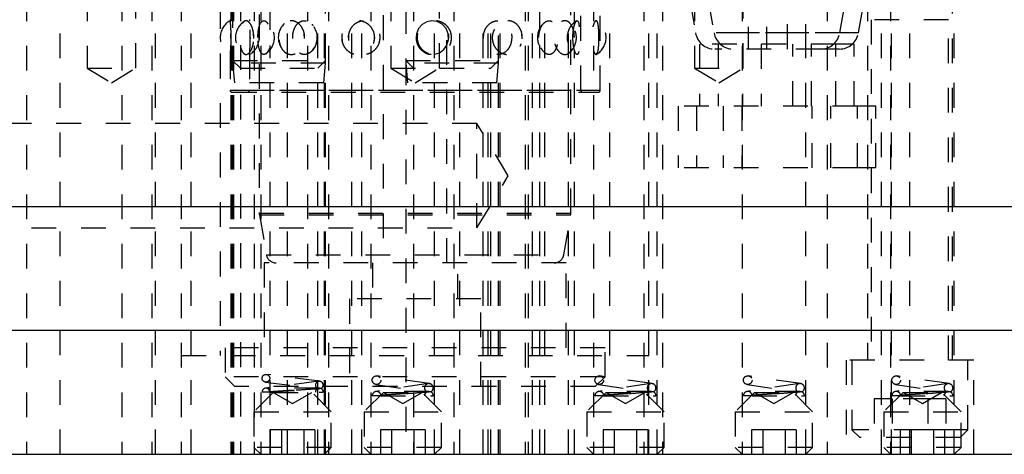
# Model space of a CAD drawing. Header units: inches. Extents: x 1880 to 2363, y -453 to -54.
# Tile 2 of 256: x 1897.83 to 1901.81, y -452.5 to -450.75. Entities that reach past the tile are written whole.
import ezdxf

# ---------------------------------------------------------------- set-up
doc = ezdxf.new("R2010")
doc.units = ezdxf.units.IN
doc.header["$LTSCALE"] = 0.5
doc.header["$MEASUREMENT"] = 0
doc.linetypes.add('HIDDEN', pattern=[0.225, 0.15, -0.075])
doc.layers.add('SID-M-H', color=4, linetype='HIDDEN')
doc.layers.add('SID-M-S', color=105, linetype='Continuous')

msp = doc.modelspace()

# ---------------------------------------------------------------- linework, layer by layer
at = {"layer": 'SID-M-H'}
for p, q in [((1898.79774, -448.12807), (1898.79774, -451.53057)), ((1900.05759, -451.53057), (1900.05759, -448.12807)), ((1900.09696, -451.03358), (1900.09696, -448.13594)), ((1898.64026, -448.28555), (1898.64026, -452.10445)), ((1900.1757, -451.03358), (1900.1757, -448.28555)), ((1900.21507, -452.10445), (1900.21507, -448.28555)), ((1898.67963, -448.54798), (1898.67963, -450.75298)), ((1898.75837, -448.54787), (1898.75837, -450.75308)), ((1898.69017, -449.08205), (1898.69017, -450.92405)), ((1899.06517, -450.92405), (1899.06517, -449.08205)), ((1899.39017, -449.70582), (1899.39017, -450.9128)), ((1899.76517, -450.9128), (1899.76517, -449.70582)), ((1900.77317, -450.17724), (1900.77317, -450.86724)), ((1900.84817, -450.17724), (1900.84817, -450.86724)), ((1900.93217, -450.86724), (1900.93217, -450.17724)), ((1901.00717, -450.86724), (1901.00717, -450.17724)), ((1897.85767, -450.25405), (1897.85767, -452.50405)), ((1897.99367, -452.50405), (1897.99367, -450.25405)), ((1898.1018, -450.25405), (1898.1018, -450.94405)), ((1898.24267, -450.25405), (1898.24267, -452.50405)), ((1898.29865, -450.94405), (1898.29865, -450.25405)), ((1898.36317, -450.25405), (1898.36317, -452.50405)), ((1898.37867, -452.50405), (1898.37867, -450.25405)), ((1898.48278, -450.25405), (1898.48278, -452.10445)), ((1898.48278, -450.25405), (1898.48278, -452.50405)), ((1898.52217, -452.50405), (1898.52217, -450.25405)), ((1898.68317, -450.25405), (1898.68317, -452.50405)), ((1898.68392, -450.25405), (1898.68392, -452.50405)), ((1898.69017, -450.25405), (1898.69017, -452.50405)), ((1898.69329, -450.25405), (1898.69329, -452.50405)), ((1898.72142, -450.25405), (1898.72142, -450.79118)), ((1898.77767, -450.25405), (1898.77767, -452.50405)), ((1898.77767, -450.25405), (1898.77767, -452.50405)), ((1898.77767, -450.25405), (1898.77767, -452.50405)), ((1898.77767, -450.25405), (1898.77767, -452.50405)), ((1898.80417, -450.25405), (1898.80417, -452.50405)), ((1898.84217, -450.78998), (1898.84217, -450.25405)), ((1898.91204, -452.50405), (1898.91204, -450.25405)), ((1898.99329, -450.25405), (1898.99329, -452.50405)), ((1899.03392, -452.50405), (1899.03392, -450.25405)), ((1899.06117, -452.50405), (1899.06117, -450.25405)), ((1899.06517, -452.50405), (1899.06517, -450.25405)), ((1899.07767, -450.25405), (1899.07767, -452.50405)), ((1899.07767, -450.25405), (1899.07767, -452.50405)), ((1899.07767, -450.25405), (1899.07767, -452.50405)), ((1899.07767, -450.25405), (1899.07767, -452.50405)), ((1899.17142, -452.50405), (1899.17142, -450.25405)), ((1899.21204, -452.50405), (1899.21204, -450.25405)), ((1899.24917, -450.25405), (1899.24917, -452.50405)), ((1899.32924, -450.25405), (1899.32924, -450.94405)), ((1899.42142, -450.25405), (1899.42142, -452.50405)), ((1899.50617, -452.50405), (1899.50617, -450.25405)), ((1899.52609, -450.94405), (1899.52609, -450.25405)), ((1899.58392, -450.25405), (1899.58392, -452.50405)), ((1899.60817, -452.50405), (1899.60817, -450.25405)), ((1899.70317, -452.50405), (1899.70317, -450.25405)), ((1899.72317, -452.50405), (1899.72317, -450.25405)), ((1899.73392, -452.50405), (1899.73392, -450.25405)), ((1899.77142, -452.50405), (1899.77142, -450.25405)), ((1899.87208, -450.25405), (1899.87208, -452.50405)), ((1899.88392, -450.25405), (1899.88392, -452.50405)), ((1899.90217, -452.50405), (1899.90217, -450.25405)), ((1899.93217, -450.79289), (1899.93217, -450.25405)), ((1899.95217, -452.50405), (1899.95217, -450.25405)), ((1900.04717, -452.50405), (1900.04717, -450.25405)), ((1900.07142, -450.77234), (1900.07142, -450.25405)), ((1900.14917, -450.25405), (1900.14917, -452.50405)), ((1900.35267, -450.25405), (1900.35267, -452.50405)), ((1900.37255, -452.10445), (1900.37255, -450.25405)), ((1900.37255, -452.50405), (1900.37255, -450.25405)), ((1900.40617, -452.50405), (1900.40617, -450.25405)), ((1900.42767, -450.25405), (1900.42767, -452.50405)), ((1900.55668, -450.25405), (1900.55668, -450.94405)), ((1900.74917, -450.25405), (1900.74917, -452.50405)), ((1900.75353, -450.94405), (1900.75353, -450.25405)), ((1901.00617, -452.50405), (1901.00617, -450.25405)), ((1901.09329, -450.25405), (1901.09329, -452.50405)), ((1901.25567, -450.25405), (1901.25567, -452.12405)), ((1901.31204, -452.50405), (1901.31204, -450.25405)), ((1901.34917, -450.25405), (1901.34917, -452.50405)), ((1901.35267, -452.50405), (1901.35267, -450.25405)), ((1901.42767, -452.50405), (1901.42767, -450.25405)), ((1901.59967, -452.12405), (1901.59967, -450.25405)), ((1901.60617, -452.50405), (1901.60617, -450.25405)), ((1900.53771, -450.67039), (1900.56094, -450.80218)), ((1900.61271, -450.67039), (1900.63594, -450.80218)), ((1901.14439, -450.80218), (1901.16763, -450.67039)), ((1901.21939, -450.80218), (1901.24263, -450.67039)), ((1899.29917, -450.73087), (1899.29917, -451.73087)), ((1899.55617, -451.73087), (1899.55617, -450.73087)), ((1898.73932, -450.75492), (1898.73751, -450.75562)), ((1898.82104, -450.75472), (1898.82367, -450.75596)), ((1898.90032, -450.76411), (1898.89648, -450.76698)), ((1899.45607, -450.76796), (1899.44167, -450.78463)), ((1899.4747, -450.75704), (1899.45607, -450.76796)), ((1899.49579, -450.75282), (1899.4747, -450.75704)), ((1899.51742, -450.75595), (1899.49579, -450.75282)), ((1899.53722, -450.76658), (1899.51742, -450.75595)), ((1899.55259, -450.78381), (1899.53722, -450.76658)), ((1900.05378, -450.76411), (1900.04901, -450.75925)), ((1900.1618, -450.75492), (1900.16097, -450.75413)), ((1901.58392, -450.74866), (1901.27142, -450.74866)), ((1901.27142, -450.74866), (1901.27142, -452.12405)), ((1901.58392, -452.12405), (1901.58392, -450.74866)), ((1898.68286, -450.82454), (1898.68275, -450.80611)), ((1898.77547, -450.8245), (1898.7749, -450.80614)), ((1898.93328, -450.82489), (1898.93399, -450.80559)), ((1898.98086, -450.82449), (1898.97993, -450.80615)), ((1899.43316, -450.80565), (1899.43146, -450.82098)), ((1899.44167, -450.78463), (1899.43316, -450.80565)), ((1899.56142, -450.80553), (1899.55259, -450.78381)), ((1899.56267, -450.82886), (1899.56142, -450.80553)), ((1899.70395, -450.8249), (1899.70492, -450.80559)), ((1899.86016, -450.82449), (1899.85921, -450.80615)), ((1900.06556, -450.82492), (1900.06588, -450.80559)), ((1900.17062, -450.82445), (1900.17049, -450.80617)), ((1901.14439, -450.80218), (1900.56094, -450.80218)), ((1901.21939, -450.80218), (1900.63594, -450.80218)), ((1898.72142, -450.85176), (1898.72142, -452.50405)), ((1898.76166, -450.82098), (1898.76159, -450.82497)), ((1898.84217, -452.50405), (1898.84217, -450.85297)), ((1899.13097, -450.82098), (1899.13322, -450.83528)), ((1899.43146, -450.82098), (1899.43146, -450.82098)), ((1899.54408, -450.86915), (1899.55653, -450.85087)), ((1899.55653, -450.85087), (1899.56267, -450.82886)), ((1899.56311, -450.82098), (1899.56054, -450.83652)), ((1899.81799, -450.82098), (1899.81586, -450.8365)), ((1899.93217, -452.50405), (1899.93217, -450.85121)), ((1901.12767, -450.84756), (1900.57767, -450.84756)), ((1900.57767, -450.84756), (1900.57767, -451.09756)), ((1900.65267, -450.84756), (1900.65267, -451.09756)), ((1900.75117, -450.84756), (1900.75117, -451.09756)), ((1900.82617, -450.84756), (1900.82617, -451.09756)), ((1900.95417, -451.09756), (1900.95417, -450.84756)), ((1901.02917, -451.09756), (1901.02917, -450.84756)), ((1901.20267, -450.84756), (1901.12767, -450.84756)), ((1901.12767, -451.09756), (1901.12767, -450.84756)), ((1901.20267, -451.09756), (1901.20267, -450.84756)), ((1898.67963, -450.88838), (1898.67963, -451.03358)), ((1898.75837, -450.88827), (1898.75837, -451.03358)), ((1899.01455, -450.86948), (1899.00984, -450.87477)), ((1899.5074, -450.88826), (1899.52685, -450.88207)), ((1899.52685, -450.88207), (1899.54408, -450.86915)), ((1900.07142, -452.50405), (1900.07142, -450.87038)), ((1900.16104, -450.88837), (1900.16383, -450.88434)), ((1901.06685, -450.86724), (1900.63849, -450.86724)), ((1901.14185, -450.86724), (1901.06685, -450.86724)), ((1898.69017, -450.9128), (1899.06517, -450.9128)), ((1898.69017, -450.9128), (1898.72142, -450.94405)), ((1899.06517, -450.92405), (1898.69017, -450.92405)), ((1898.69017, -450.92405), (1898.69717, -451.00405)), ((1899.03392, -450.94405), (1899.06517, -450.9128)), ((1899.05817, -451.00405), (1899.06517, -450.92405)), ((1899.39017, -450.9128), (1899.76517, -450.9128)), ((1899.39017, -450.9128), (1899.42142, -450.94405)), ((1899.39017, -450.9128), (1899.39017, -452.50405)), ((1899.39017, -450.9128), (1899.39017, -450.92405)), ((1899.76517, -450.92405), (1899.39017, -450.92405)), ((1899.39017, -450.92405), (1899.39717, -451.00405)), ((1899.73392, -450.94405), (1899.76517, -450.9128)), ((1899.75817, -451.00405), (1899.76517, -450.92405)), ((1899.76517, -452.50405), (1899.76517, -450.9128)), ((1899.76517, -450.92405), (1899.76517, -450.9128)), ((1898.1018, -450.94405), (1898.29865, -450.94405)), ((1898.1018, -450.94405), (1898.20023, -451.00319)), ((1898.20023, -451.00319), (1898.29865, -450.94405)), ((1898.72142, -450.94405), (1899.03392, -450.94405)), ((1899.32924, -450.94405), (1899.52609, -450.94405)), ((1899.32924, -450.94405), (1899.42767, -451.00319)), ((1899.42767, -451.00319), (1899.52609, -450.94405)), ((1899.52609, -450.94405), (1899.73392, -450.94405)), ((1900.55668, -450.94405), (1900.75353, -450.94405)), ((1900.55668, -450.94405), (1900.6551, -451.00319)), ((1900.6551, -451.00319), (1900.75353, -450.94405)), ((1899.05817, -451.00405), (1898.69717, -451.00405)), ((1899.75817, -451.00405), (1899.39717, -451.00405)), ((1898.67963, -451.03358), (1900.1757, -451.03358)), ((1898.68751, -451.04146), (1900.16782, -451.04146)), ((1898.75837, -451.03358), (1900.09517, -451.03358)), ((1901.21517, -451.09756), (1900.49017, -451.09756)), ((1900.49017, -451.09756), (1900.49017, -451.34756)), ((1900.56517, -451.09756), (1900.56517, -451.34756)), ((1900.67317, -451.09756), (1900.67317, -451.34756)), ((1900.74817, -451.09756), (1900.74817, -451.34756)), ((1901.03217, -451.34756), (1901.03217, -451.09756)), ((1901.10717, -451.34756), (1901.10717, -451.09756)), ((1901.29017, -451.09756), (1901.21517, -451.09756)), ((1901.21517, -451.34756), (1901.21517, -451.09756)), ((1901.29017, -451.34756), (1901.29017, -451.09756)), ((1899.67767, -451.1681), (1897.67767, -451.1681)), ((1899.67767, -451.59), (1899.67767, -451.1681)), ((1899.80442, -451.37905), (1899.67767, -451.1681)), ((1901.21517, -451.34756), (1900.49017, -451.34756)), ((1901.29017, -451.34756), (1901.21517, -451.34756)), ((1899.67767, -451.59), (1899.80442, -451.37905)), ((1898.79774, -451.53057), (1900.05759, -451.53057)), ((1898.79834, -451.53741), (1900.05699, -451.53741)), ((1898.79834, -451.53741), (1898.82672, -451.69833)), ((1900.02861, -451.69833), (1900.05699, -451.53741)), ((1897.67767, -451.59), (1899.67767, -451.59)), ((1900.0379, -451.73087), (1898.81743, -451.73087)), ((1898.81743, -451.73087), (1898.81743, -452.07338)), ((1898.82672, -451.69833), (1900.02685, -451.69833)), ((1899.25567, -451.73087), (1899.25567, -451.87653)), ((1899.59967, -451.87653), (1899.59967, -451.73087)), ((1900.0379, -452.07338), (1900.0379, -451.73087)), ((1899.69317, -451.87653), (1899.16217, -451.87653)), ((1899.16217, -451.87653), (1899.16217, -452.23087)), ((1899.69317, -452.23087), (1899.69317, -451.87653)), ((1900.19538, -452.07338), (1898.65995, -452.07338)), ((1898.65995, -452.07338), (1898.65995, -452.1915)), ((1900.19538, -452.1915), (1900.19538, -452.07338)), ((1898.48278, -452.10445), (1900.37255, -452.10445)), ((1901.68517, -452.12405), (1901.17017, -452.12405)), ((1901.17017, -452.12405), (1901.17017, -452.50405)), ((1901.19329, -452.12405), (1901.19329, -452.4053)), ((1901.66204, -452.4053), (1901.66204, -452.12405)), ((1901.68517, -452.50405), (1901.68517, -452.12405)), ((1900.19538, -452.1915), (1898.65995, -452.1915)), ((1898.65995, -452.1915), (1898.69932, -452.23087)), ((1899.03863, -452.20929), (1898.82273, -452.23719)), ((1899.0426, -452.20929), (1898.8267, -452.18139)), ((1899.48599, -452.21875), (1899.27449, -452.18725)), ((1900.15601, -452.23087), (1900.19538, -452.1915)), ((1900.38599, -452.21875), (1900.17449, -452.18725)), ((1900.98599, -452.21875), (1900.77449, -452.18725)), ((1901.58599, -452.21875), (1901.37449, -452.18725)), ((1900.15601, -452.23087), (1898.69932, -452.23087)), ((1898.82273, -452.21213), (1899.03863, -452.24003)), ((1899.04062, -452.23706), (1898.82472, -452.23706)), ((1899.48084, -452.21875), (1899.26934, -452.25025)), ((1899.26934, -452.22187), (1899.46419, -452.25089)), ((1899.48334, -452.25006), (1899.27192, -452.25006)), ((1900.38084, -452.21875), (1900.16934, -452.25025)), ((1900.16934, -452.22187), (1900.36419, -452.25089)), ((1900.38334, -452.25006), (1900.17192, -452.25006)), ((1900.98084, -452.21875), (1900.76934, -452.25025)), ((1900.76934, -452.22187), (1900.96419, -452.25089)), ((1900.98334, -452.25006), (1900.77192, -452.25006)), ((1901.58084, -452.21875), (1901.36934, -452.25025)), ((1901.36934, -452.22187), (1901.56419, -452.25089)), ((1901.58334, -452.25006), (1901.37192, -452.25006)), ((1898.85467, -452.25405), (1898.77642, -452.3323)), ((1898.84022, -452.25256), (1899.05612, -452.25256)), ((1898.85467, -452.25405), (1899.01067, -452.25405)), ((1898.85467, -452.25405), (1898.93267, -452.29909)), ((1898.93267, -452.29909), (1899.01067, -452.25405)), ((1899.08892, -452.3323), (1899.01067, -452.25405)), ((1899.29967, -452.25405), (1899.22142, -452.3323)), ((1899.28942, -452.26756), (1899.50092, -452.26756)), ((1899.29967, -452.25405), (1899.45567, -452.25405)), ((1899.29967, -452.25405), (1899.37767, -452.29909)), ((1899.37767, -452.29909), (1899.45567, -452.25405)), ((1899.53392, -452.3323), (1899.45567, -452.25405)), ((1900.19967, -452.25405), (1900.12142, -452.3323)), ((1900.18942, -452.26756), (1900.40092, -452.26756)), ((1900.19967, -452.25405), (1900.35567, -452.25405)), ((1900.19967, -452.25405), (1900.27767, -452.29909)), ((1900.27767, -452.29909), (1900.35567, -452.25405)), ((1900.43392, -452.3323), (1900.35567, -452.25405)), ((1900.79967, -452.25405), (1900.72142, -452.3323)), ((1900.78942, -452.26756), (1901.00092, -452.26756)), ((1900.79967, -452.25405), (1900.95567, -452.25405)), ((1900.79967, -452.25405), (1900.87767, -452.29909)), ((1900.87767, -452.29909), (1900.95567, -452.25405)), ((1901.03392, -452.3323), (1900.95567, -452.25405)), ((1901.3555, -452.2803), (1901.28333, -452.2803)), ((1901.28333, -452.2803), (1901.28333, -452.43655)), ((1901.39967, -452.25405), (1901.32142, -452.3323)), ((1901.3555, -452.2803), (1901.3555, -452.43655)), ((1901.49983, -452.2803), (1901.3555, -452.2803)), ((1901.38942, -452.26756), (1901.60092, -452.26756)), ((1901.39967, -452.25405), (1901.55567, -452.25405)), ((1901.39967, -452.25405), (1901.47767, -452.29909)), ((1901.47767, -452.29909), (1901.55567, -452.25405)), ((1901.572, -452.2803), (1901.49983, -452.2803)), ((1901.49983, -452.2803), (1901.49983, -452.43655)), ((1901.63392, -452.3323), (1901.55567, -452.25405)), ((1901.572, -452.2803), (1901.572, -452.43655)), ((1898.77642, -452.3323), (1899.08892, -452.3323)), ((1898.77642, -452.3323), (1898.77642, -452.4763)), ((1899.08892, -452.4763), (1899.08892, -452.3323)), ((1899.22142, -452.3323), (1899.53392, -452.3323)), ((1899.22142, -452.3323), (1899.22142, -452.4763)), ((1899.53392, -452.4763), (1899.53392, -452.3323)), ((1900.12142, -452.3323), (1900.43392, -452.3323)), ((1900.12142, -452.3323), (1900.12142, -452.4763)), ((1900.43392, -452.4763), (1900.43392, -452.3323)), ((1900.72142, -452.3323), (1901.03392, -452.3323)), ((1900.72142, -452.3323), (1900.72142, -452.4763)), ((1901.03392, -452.4763), (1901.03392, -452.3323)), ((1901.32142, -452.3323), (1901.63392, -452.3323)), ((1901.32142, -452.3323), (1901.32142, -452.4763)), ((1901.63392, -452.4763), (1901.63392, -452.3323)), ((1898.88758, -452.40563), (1898.84248, -452.40563)), ((1898.84248, -452.40563), (1898.84248, -452.50405)), ((1898.97776, -452.40563), (1898.88758, -452.40563)), ((1898.88758, -452.40563), (1898.88758, -452.50405)), ((1898.97776, -452.40563), (1898.97776, -452.50405)), ((1899.02285, -452.40563), (1898.97776, -452.40563)), ((1899.02285, -452.40563), (1899.02285, -452.50405)), ((1899.33258, -452.40563), (1899.28748, -452.40563)), ((1899.28748, -452.40563), (1899.28748, -452.50405)), ((1899.33258, -452.40563), (1899.33258, -452.50405)), ((1899.42276, -452.40563), (1899.33258, -452.40563)), ((1899.42276, -452.40563), (1899.42276, -452.50405)), ((1899.46785, -452.40563), (1899.42276, -452.40563)), ((1899.46785, -452.40563), (1899.46785, -452.50405)), ((1900.23258, -452.40563), (1900.18748, -452.40563)), ((1900.18748, -452.40563), (1900.18748, -452.50405)), ((1900.32276, -452.40563), (1900.23258, -452.40563)), ((1900.23258, -452.40563), (1900.23258, -452.50405)), ((1900.32276, -452.40563), (1900.32276, -452.50405)), ((1900.36785, -452.40563), (1900.32276, -452.40563)), ((1900.36785, -452.40563), (1900.36785, -452.50405)), ((1900.83258, -452.40563), (1900.78748, -452.40563)), ((1900.78748, -452.40563), (1900.78748, -452.50405)), ((1900.83258, -452.40563), (1900.83258, -452.50405)), ((1900.92276, -452.40563), (1900.83258, -452.40563)), ((1900.92276, -452.40563), (1900.92276, -452.50405)), ((1900.96785, -452.40563), (1900.92276, -452.40563)), ((1900.96785, -452.40563), (1900.96785, -452.50405)), ((1901.66204, -452.4053), (1901.19329, -452.4053)), ((1901.19329, -452.4053), (1901.22454, -452.43655)), ((1901.43258, -452.40563), (1901.38748, -452.40563)), ((1901.38748, -452.40563), (1901.38748, -452.50405)), ((1901.43258, -452.40563), (1901.43258, -452.50405)), ((1901.52276, -452.40563), (1901.43258, -452.40563)), ((1901.56785, -452.40563), (1901.52276, -452.40563)), ((1901.52276, -452.40563), (1901.52276, -452.50405)), ((1901.56785, -452.40563), (1901.56785, -452.50405)), ((1901.63079, -452.43655), (1901.66204, -452.4053)), ((1901.63079, -452.43655), (1901.22454, -452.43655)), ((1899.08892, -452.4763), (1898.77642, -452.4763)), ((1898.77642, -452.4763), (1898.80417, -452.50405)), ((1899.06117, -452.50405), (1899.08892, -452.4763)), ((1899.53392, -452.4763), (1899.22142, -452.4763)), ((1899.22142, -452.4763), (1899.24917, -452.50405)), ((1899.50617, -452.50405), (1899.53392, -452.4763)), ((1900.43392, -452.4763), (1900.12142, -452.4763)), ((1900.12142, -452.4763), (1900.14917, -452.50405)), ((1900.40617, -452.50405), (1900.43392, -452.4763)), ((1901.03392, -452.4763), (1900.72142, -452.4763)), ((1900.72142, -452.4763), (1900.74917, -452.50405)), ((1901.00617, -452.50405), (1901.03392, -452.4763)), ((1901.63392, -452.4763), (1901.32142, -452.4763)), ((1901.32142, -452.4763), (1901.34917, -452.50405)), ((1901.60617, -452.50405), (1901.63392, -452.4763))]:
    msp.add_line(p, q, dxfattribs=at)
for centre, radius in [((1898.82472, -452.19676), 0.0155), ((1899.27192, -452.20456), 0.0175), ((1900.17192, -452.20456), 0.0175), ((1900.77192, -452.20456), 0.0175), ((1901.37192, -452.20456), 0.0175)]:
    msp.add_circle(centre, radius, dxfattribs=at)
for centre, radius, start, end in [((1898.719, -450.82098), 0.07874, 120.05363, 239.76451), ((1898.78027, -450.82098), 0.07874, 123.27705, 236.6944), ((1898.719, -450.82098), 0.07874, 300.39959, 59.86879), ((1898.78027, -450.82098), 0.07874, 303.83944, 56.4578), ((1898.95348, -450.82098), 0.07874, 136.62454, 223.08325), ((1898.95348, -450.82098), 0.07874, 320.78492, 38.21157), ((1900.00099, -450.82098), 0.07874, 129.42305, 230.57396), ((1900.12084, -450.82098), 0.07874, 121.15614, 238.9555), ((1900.00099, -450.82098), 0.07874, 307.96843, 52.09477), ((1900.12084, -450.82098), 0.07874, 301.00349, 58.98802), ((1900.63849, -450.7885), 0.07874, 190, 270), ((1900.71349, -450.7885), 0.07874, 190, 270), ((1901.06685, -450.7885), 0.07874, 270, 350), ((1901.14185, -450.7885), 0.07874, 270, 350), ((1898.68751, -451.03358), 0.00787, 180, 270), ((1898.7505, -451.03358), 0.00787, 270, 0), ((1900.10483, -451.03358), 0.00787, 180, 270), ((1900.16782, -451.03358), 0.00787, 270, 0), ((1898.83711, -451.53057), 0.03937, 180, 190), ((1900.01822, -451.53057), 0.03937, 350, 0), ((1898.86549, -451.6915), 0.03937, 190, 270), ((1899.98984, -451.6915), 0.03937, 270, 350), ((1899.04062, -452.22466), 0.0155, 295.84193, 244.15807), ((1898.82472, -452.25256), 0.0155, 7.36333, 180), ((1899.04062, -452.25256), 0.0155, 112.88218, 180), ((1899.04062, -452.25256), 0.0155, 0, 90), ((1899.27192, -452.26756), 0.0175, 8.47114, 180), ((1899.48342, -452.23606), 0.0175, 295.84193, 244.15807), ((1900.17192, -452.26756), 0.0175, 8.47114, 180), ((1900.38342, -452.23606), 0.0175, 295.84193, 244.15807), ((1900.77192, -452.26756), 0.0175, 8.47114, 180), ((1900.98342, -452.23606), 0.0175, 295.84193, 244.15807), ((1901.37192, -452.26756), 0.0175, 8.47114, 180), ((1901.58342, -452.23606), 0.0175, 295.84193, 244.15807), ((1899.48342, -452.26756), 0.0175, 114.56027, 180), ((1899.48342, -452.26756), 0.0175, 0, 64.19631), ((1900.38342, -452.26756), 0.0175, 114.56027, 180), ((1900.38342, -452.26756), 0.0175, 0, 64.19631), ((1900.98342, -452.26756), 0.0175, 114.56027, 180), ((1900.98342, -452.26756), 0.0175, 0, 64.19631), ((1901.58342, -452.26756), 0.0175, 114.56027, 180), ((1901.58342, -452.26756), 0.0175, 0, 64.19631)]:
    msp.add_arc(centre, radius, start, end, dxfattribs=at)
for points, knots in [([(1898.67965, -450.75298), (1898.67972, -450.75361), (1898.67984, -450.7549), (1898.68089, -450.76664), (1898.68205, -450.78428), (1898.68281, -450.8036), (1898.68289, -450.81615), (1898.68292, -450.82098)], [0, 0, 0, 0, 0.2107489, 0.4329033, 0.6520691, 0.8659855, 1, 1, 1, 1]), ([(1898.77577, -450.82098), (1898.7754, -450.82851), (1898.77466, -450.84357), (1898.76903, -450.86364), (1898.76103, -450.87914), (1898.75138, -450.88843), (1898.74143, -450.8902), (1898.73241, -450.88394), (1898.72529, -450.87024), (1898.72062, -450.85086), (1898.71855, -450.82835), (1898.71901, -450.80542), (1898.72189, -450.78439), (1898.72711, -450.76726), (1898.73453, -450.75579), (1898.74374, -450.75147), (1898.75385, -450.75511), (1898.76353, -450.76653), (1898.77116, -450.78431), (1898.77521, -450.80359), (1898.77561, -450.81615), (1898.77577, -450.82098)], [0, 0, 0, 0, 0.0520028, 0.1039827, 0.1564753, 0.2102848, 0.2652762, 0.3208623, 0.3762398, 0.4306423, 0.4836601, 0.5355284, 0.5870576, 0.6391963, 0.6925647, 0.7472181, 0.8026932, 0.8582301, 0.9130199, 0.9664974, 1, 1, 1, 1]), ([(1898.75846, -450.88827), (1898.75844, -450.8885), (1898.75837, -450.88925), (1898.75898, -450.88284), (1898.76002, -450.86995), (1898.76111, -450.85119), (1898.76174, -450.82885), (1898.76161, -450.8052), (1898.76074, -450.78313), (1898.75955, -450.76576), (1898.75856, -450.75466), (1898.75845, -450.75359), (1898.7584, -450.75308)], [0, 0, 0, 0, 0.0424407, 0.14491193, 0.24819306, 0.35397526, 0.46280212, 0.5739493, 0.68579464, 0.79640186, 0.9042179, 1, 1, 1, 1]), ([(1898.79231, -450.82098), (1898.79255, -450.82879), (1898.79302, -450.84442), (1898.79686, -450.86517), (1898.80286, -450.88068), (1898.81081, -450.88909), (1898.81984, -450.8898), (1898.82899, -450.88312), (1898.83722, -450.86987), (1898.84344, -450.85121), (1898.84658, -450.82885), (1898.84594, -450.80519), (1898.84146, -450.78316), (1898.83395, -450.76564), (1898.82478, -450.75478), (1898.81542, -450.75156), (1898.80698, -450.7559), (1898.8001, -450.76712), (1898.79521, -450.78416), (1898.79268, -450.80311), (1898.79242, -450.81583), (1898.79231, -450.82098)], [0, 0, 0, 0, 0.0554579, 0.1109395, 0.1658403, 0.2192081, 0.2711117, 0.3223399, 0.3739729, 0.4268563, 0.4812619, 0.5368274, 0.5927419, 0.6480375, 0.7019377, 0.7542614, 0.8055938, 0.8569812, 0.9093952, 0.9633154, 1, 1, 1, 1]), ([(1898.98134, -450.82098), (1898.98074, -450.82851), (1898.97953, -450.84357), (1898.97025, -450.86364), (1898.95676, -450.87914), (1898.93999, -450.88843), (1898.92199, -450.8902), (1898.90489, -450.88394), (1898.89075, -450.87024), (1898.88109, -450.85086), (1898.8767, -450.82835), (1898.87769, -450.80542), (1898.88375, -450.78439), (1898.89442, -450.76726), (1898.90898, -450.75579), (1898.92623, -450.75147), (1898.94435, -450.75511), (1898.96102, -450.76653), (1898.97378, -450.78431), (1898.98043, -450.80359), (1898.98108, -450.81615), (1898.98134, -450.82098)], [0, 0, 0, 0, 0.0520028, 0.1039827, 0.1564753, 0.2102848, 0.2652762, 0.3208623, 0.3762398, 0.4306423, 0.4836601, 0.5355284, 0.5870576, 0.6391963, 0.6925647, 0.7472181, 0.8026932, 0.8582301, 0.9130199, 0.9664974, 1, 1, 1, 1]), ([(1898.93283, -450.82098), (1898.93334, -450.82879), (1898.93436, -450.84442), (1898.94244, -450.86517), (1898.95459, -450.88068), (1898.9699, -450.88909), (1898.98647, -450.8898), (1899.00255, -450.88312), (1899.01651, -450.86987), (1899.02678, -450.85121), (1899.0319, -450.82885), (1899.03085, -450.80519), (1899.02354, -450.78316), (1899.01101, -450.76564), (1898.99523, -450.75478), (1898.97844, -450.75156), (1898.96259, -450.7559), (1898.94906, -450.76712), (1898.93899, -450.78416), (1898.93362, -450.80311), (1898.93306, -450.81583), (1898.93283, -450.82098)], [0, 0, 0, 0, 0.0554579, 0.1109395, 0.1658403, 0.2192081, 0.2711117, 0.3223399, 0.3739729, 0.4268563, 0.4812619, 0.5368274, 0.5927419, 0.6480375, 0.7019377, 0.7542614, 0.8055938, 0.8569812, 0.9093952, 0.9633154, 1, 1, 1, 1]), ([(1899.01086, -450.76737), (1899.01113, -450.76756), (1899.01276, -450.76872), (1899.01385, -450.77079), (1899.01476, -450.77253)], [0, 0, 0, 0, 0.1607856, 1, 1, 1, 1]), ([(1899.26408, -450.82098), (1899.26335, -450.82851), (1899.26189, -450.84357), (1899.25056, -450.86364), (1899.23391, -450.87914), (1899.21292, -450.88843), (1899.18998, -450.8902), (1899.16777, -450.88394), (1899.14905, -450.87024), (1899.13608, -450.85086), (1899.13013, -450.82835), (1899.13146, -450.80542), (1899.13966, -450.78439), (1899.15393, -450.76726), (1899.17311, -450.75579), (1899.19543, -450.75147), (1899.21841, -450.75511), (1899.2392, -450.76653), (1899.25487, -450.78431), (1899.26298, -450.80359), (1899.26377, -450.81615), (1899.26408, -450.82098)], [0, 0, 0, 0, 0.0520028, 0.1039827, 0.1564753, 0.2102848, 0.2652762, 0.3208623, 0.3762398, 0.4306423, 0.4836601, 0.5355284, 0.5870576, 0.6391963, 0.6925647, 0.7472181, 0.8026932, 0.8582301, 0.9130199, 0.9664974, 1, 1, 1, 1]), ([(1899.15891, -450.82098), (1899.1596, -450.82879), (1899.16099, -450.84442), (1899.17192, -450.86517), (1899.18811, -450.88068), (1899.20814, -450.88909), (1899.22938, -450.8898), (1899.24961, -450.88312), (1899.26689, -450.86987), (1899.27944, -450.85121), (1899.28565, -450.82885), (1899.28438, -450.80519), (1899.2755, -450.78316), (1899.26012, -450.76564), (1899.24045, -450.75478), (1899.21914, -450.75156), (1899.19863, -450.7559), (1899.18077, -450.76712), (1899.16727, -450.78416), (1899.15998, -450.80311), (1899.15922, -450.81583), (1899.15891, -450.82098)], [0, 0, 0, 0, 0.05545789, 0.11093953, 0.16584033, 0.21920813, 0.27111168, 0.32233985, 0.37397292, 0.42685633, 0.48126186, 0.53682738, 0.59274193, 0.64803751, 0.7019377, 0.75426138, 0.80559376, 0.8569812, 0.90939522, 0.96331536, 1, 1, 1, 1]), ([(1899.57511, -450.82098), (1899.57438, -450.82851), (1899.57291, -450.84357), (1899.56149, -450.86364), (1899.54457, -450.87914), (1899.52298, -450.88843), (1899.49907, -450.8902), (1899.47558, -450.88394), (1899.45553, -450.87024), (1899.44148, -450.85086), (1899.435, -450.82835), (1899.43645, -450.80542), (1899.44537, -450.78439), (1899.46078, -450.76726), (1899.48126, -450.75579), (1899.50478, -450.75147), (1899.52866, -450.75511), (1899.54996, -450.76653), (1899.56585, -450.78431), (1899.574, -450.80359), (1899.5748, -450.81615), (1899.57511, -450.82098)], [0, 0, 0, 0, 0.0520028, 0.1039827, 0.1564753, 0.2102848, 0.2652762, 0.3208623, 0.3762398, 0.4306423, 0.4836601, 0.5355284, 0.5870576, 0.6391963, 0.6925647, 0.7472181, 0.8026932, 0.8582301, 0.9130199, 0.9664974, 1, 1, 1, 1]), ([(1899.70335, -450.82098), (1899.70404, -450.82879), (1899.70543, -450.84442), (1899.71622, -450.86517), (1899.73188, -450.88068), (1899.75074, -450.88909), (1899.77013, -450.8898), (1899.78806, -450.88312), (1899.80295, -450.86987), (1899.81353, -450.85121), (1899.81869, -450.82885), (1899.81764, -450.80519), (1899.81023, -450.78316), (1899.79717, -450.76564), (1899.78001, -450.75478), (1899.76086, -450.75156), (1899.74184, -450.7559), (1899.72482, -450.76712), (1899.71165, -450.78416), (1899.70442, -450.80311), (1899.70366, -450.81583), (1899.70335, -450.82098)], [0, 0, 0, 0, 0.0554579, 0.1109395, 0.1658403, 0.2192081, 0.2711117, 0.3223399, 0.3739729, 0.4268563, 0.4812619, 0.5368274, 0.5927419, 0.6480375, 0.7019377, 0.7542614, 0.8055938, 0.8569812, 0.9093952, 0.9633154, 1, 1, 1, 1]), ([(1899.86065, -450.82098), (1899.86004, -450.82851), (1899.85882, -450.84357), (1899.84928, -450.86364), (1899.83501, -450.87914), (1899.81656, -450.88843), (1899.79582, -450.8902), (1899.77511, -450.88394), (1899.75719, -450.87024), (1899.7445, -450.85086), (1899.7386, -450.82835), (1899.73993, -450.80542), (1899.74802, -450.78439), (1899.7619, -450.76726), (1899.78014, -450.75579), (1899.8008, -450.75147), (1899.82144, -450.75511), (1899.83958, -450.76653), (1899.85294, -450.78431), (1899.85972, -450.80359), (1899.86039, -450.81615), (1899.86065, -450.82098)], [0, 0, 0, 0, 0.0520028, 0.1039827, 0.1564753, 0.2102848, 0.2652762, 0.3208623, 0.3762398, 0.4306423, 0.4836601, 0.5355284, 0.5870576, 0.6391963, 0.6925647, 0.7472181, 0.8026932, 0.8582301, 0.9130199, 0.9664974, 1, 1, 1, 1]), ([(1899.92758, -450.82098), (1899.92808, -450.82879), (1899.9291, -450.84442), (1899.93693, -450.86517), (1899.9481, -450.88068), (1899.96128, -450.88909), (1899.97447, -450.8898), (1899.98634, -450.88312), (1899.99594, -450.86987), (1900.00261, -450.85121), (1900.00582, -450.82885), (1900.00517, -450.80519), (1900.00055, -450.78316), (1899.99224, -450.76564), (1899.98105, -450.75478), (1899.96821, -450.75156), (1899.9551, -450.7559), (1899.94308, -450.76712), (1899.93362, -450.78416), (1899.92835, -450.80311), (1899.9278, -450.81583), (1899.92758, -450.82098)], [0, 0, 0, 0, 0.0554579, 0.1109395, 0.1658403, 0.2192081, 0.2711117, 0.3223399, 0.3739729, 0.4268563, 0.4812619, 0.5368274, 0.5927419, 0.6480375, 0.7019377, 0.7542614, 0.8055938, 0.8569812, 0.9093952, 0.9633154, 1, 1, 1, 1]), ([(1900.07132, -450.82098), (1900.07094, -450.82851), (1900.07018, -450.84357), (1900.06418, -450.86364), (1900.05502, -450.87914), (1900.0429, -450.88843), (1900.0289, -450.8902), (1900.01457, -450.88394), (1900.00187, -450.87024), (1899.99273, -450.85086), (1899.98844, -450.82835), (1899.98941, -450.80542), (1899.99528, -450.78439), (1900.00523, -450.76726), (1900.01808, -450.75579), (1900.0323, -450.75147), (1900.04614, -450.75511), (1900.05798, -450.76653), (1900.06649, -450.78431), (1900.07074, -450.80359), (1900.07116, -450.81615), (1900.07132, -450.82098)], [0, 0, 0, 0, 0.0520028, 0.1039827, 0.1564753, 0.2102848, 0.2652762, 0.3208623, 0.3762398, 0.4306423, 0.4836601, 0.5355284, 0.5870576, 0.6391963, 0.6925647, 0.7472181, 0.8026932, 0.8582301, 0.9130199, 0.9664974, 1, 1, 1, 1]), ([(1900.06536, -450.82098), (1900.06559, -450.82879), (1900.06606, -450.84442), (1900.06957, -450.86517), (1900.07434, -450.88068), (1900.07955, -450.88909), (1900.08426, -450.8898), (1900.08802, -450.88312), (1900.09067, -450.86987), (1900.09228, -450.85121), (1900.09298, -450.82885), (1900.09284, -450.80519), (1900.09181, -450.78316), (1900.0897, -450.76564), (1900.08641, -450.75478), (1900.08209, -450.75156), (1900.07716, -450.7559), (1900.07223, -450.76712), (1900.0681, -450.78416), (1900.06572, -450.80311), (1900.06546, -450.81583), (1900.06536, -450.82098)], [0, 0, 0, 0, 0.0554579, 0.1109395, 0.1658403, 0.2192081, 0.2711117, 0.3223399, 0.3739729, 0.4268563, 0.4812619, 0.5368274, 0.5927419, 0.6480375, 0.7019377, 0.7542614, 0.8055938, 0.8569812, 0.9093952, 0.9633154, 1, 1, 1, 1]), ([(1900.17069, -450.82098), (1900.17061, -450.82851), (1900.17044, -450.84357), (1900.16901, -450.86364), (1900.16655, -450.87914), (1900.16286, -450.88843), (1900.15803, -450.8902), (1900.15254, -450.88394), (1900.14727, -450.87024), (1900.14326, -450.85086), (1900.14132, -450.82835), (1900.14176, -450.80542), (1900.14439, -450.78439), (1900.14869, -450.76726), (1900.15393, -450.75579), (1900.15925, -450.75147), (1900.1639, -450.75511), (1900.16738, -450.76653), (1900.16958, -450.78431), (1900.17056, -450.80359), (1900.17066, -450.81615), (1900.17069, -450.82098)], [0, 0, 0, 0, 0.0520028, 0.1039827, 0.1564753, 0.2102848, 0.2652762, 0.3208623, 0.3762398, 0.4306423, 0.4836601, 0.5355284, 0.5870576, 0.6391963, 0.6925647, 0.7472181, 0.8026932, 0.8582301, 0.9130199, 0.9664974, 1, 1, 1, 1]), ([(1899.13259, -450.80615), (1899.13253, -450.80629), (1899.13076, -450.81089), (1899.13086, -450.81602), (1899.13097, -450.82098)], [0, 0, 0, 0, 0.0314944, 1, 1, 1, 1]), ([(1899.15952, -450.8249), (1899.15897, -450.81823), (1899.15837, -450.81071), (1899.16105, -450.80401), (1899.16136, -450.80326)], [0, 0, 0, 0, 0.8873142, 1, 1, 1, 1]), ([(1899.26168, -450.8353), (1899.26247, -450.83289), (1899.26553, -450.82349), (1899.26371, -450.81355), (1899.26236, -450.80615)], [0, 0, 0, 0, 0.2558673, 1, 1, 1, 1]), ([(1899.28312, -450.80559), (1899.28313, -450.80561), (1899.28502, -450.8104), (1899.28492, -450.8157), (1899.28481, -450.82098)], [0, 0, 0, 0, 0.0039911, 1, 1, 1, 1]), ([(1899.56142, -450.80559), (1899.56143, -450.80561), (1899.56333, -450.8104), (1899.56322, -450.8157), (1899.56311, -450.82098)], [0, 0, 0, 0, 0.003979, 1, 1, 1, 1]), ([(1899.74822, -450.78696), (1899.74525, -450.79335), (1899.74026, -450.80411), (1899.73967, -450.81611), (1899.73943, -450.82098)], [0, 0, 0, 0, 0.5945328, 1, 1, 1, 1]), ([(1899.81659, -450.80559), (1899.8166, -450.80561), (1899.81818, -450.8104), (1899.81809, -450.8157), (1899.81799, -450.82098)], [0, 0, 0, 0, 0.0039645, 1, 1, 1, 1]), ([(1898.68292, -450.82098), (1898.68284, -450.82851), (1898.6827, -450.84356), (1898.68169, -450.86368), (1898.68058, -450.87898), (1898.67974, -450.8881), (1898.67972, -450.8883), (1898.67971, -450.88838)], [0, 0, 0, 0, 0.2080795, 0.4160676, 0.6261069, 0.8414156, 1, 1, 1, 1]), ([(1899.43146, -450.82098), (1899.43222, -450.82879), (1899.43374, -450.8444), (1899.44562, -450.86524), (1899.46305, -450.88044), (1899.48131, -450.88858), (1899.49288, -450.88834), (1899.49697, -450.88825)], [0, 0, 0, 0, 0.2233138, 0.4467233, 0.6677939, 0.8826915, 1, 1, 1, 1]), ([(1899.85176, -450.85578), (1899.85309, -450.854), (1899.85513, -450.85127), (1899.85578, -450.84773), (1899.856, -450.8465)], [0, 0, 0, 0, 0.6536457, 1, 1, 1, 1]), ([(1898.73513, -450.88435), (1898.73589, -450.88548), (1898.73724, -450.88748), (1898.73894, -450.8875), (1898.73968, -450.88751)], [0, 0, 0, 0, 0.5664049, 1, 1, 1, 1]), ([(1898.82373, -450.88596), (1898.82302, -450.88681), (1898.82203, -450.88798), (1898.82105, -450.88794), (1898.82077, -450.88793)], [0, 0, 0, 0, 0.7207188, 1, 1, 1, 1]), ([(1898.89644, -450.8744), (1898.89733, -450.87565), (1898.90095, -450.88071), (1898.90608, -450.88279), (1898.90994, -450.88436)], [0, 0, 0, 0, 0.2469247, 1, 1, 1, 1]), ([(1900.04886, -450.88316), (1900.04921, -450.88301), (1900.05276, -450.88145), (1900.05535, -450.87694), (1900.05768, -450.87287)], [0, 0, 0, 0, 0.0978025, 1, 1, 1, 1]), ([(1898.84009, -452.25057), (1898.8401, -452.25057), (1898.84011, -452.25057), (1898.84026, -452.25056), (1898.84045, -452.25055), (1898.8408, -452.25053), (1898.84135, -452.25049), (1898.8431, -452.25038), (1898.84841, -452.25004), (1898.86295, -452.24911), (1898.88829, -452.2475), (1898.91915, -452.24556), (1898.95235, -452.24349), (1898.98419, -452.24154), (1899.01082, -452.23994), (1899.02875, -452.2389), (1899.03373, -452.23862), (1899.03385, -452.23861), (1899.03386, -452.23861)], [0, 0, 0, 0, 0.0097293, 0.0194358, 0.0292196, 0.0342531, 0.0543969, 0.0682125, 0.1236808, 0.2290613, 0.3347448, 0.4420703, 0.5511578, 0.6617156, 0.7729991, 0.8835212, 0.9905874, 1, 1, 1, 1]), ([(1899.04737, -452.23861), (1899.04637, -452.23868), (1899.04429, -452.23884), (1899.02682, -452.24011), (1898.99892, -452.24205), (1898.96283, -452.2445), (1898.92253, -452.24718), (1898.88256, -452.24981), (1898.85542, -452.25158), (1898.84313, -452.25237), (1898.84022, -452.25256)], [0, 0, 0, 0, 0.1281501, 0.2648124, 0.40041, 0.5366434, 0.6743816, 0.8141196, 0.9559649, 1, 1, 1, 1]), ([(1899.04737, -452.23861), (1899.04645, -452.23856), (1899.0446, -452.23847), (1899.03335, -452.2379), (1899.02389, -452.23742), (1899.0206, -452.23725), (1899.01883, -452.23717), (1899.0178, -452.23712), (1899.01701, -452.23709), (1899.01646, -452.23707), (1899.01617, -452.23706), (1899.01599, -452.23706), (1899.01585, -452.23706), (1899.01576, -452.23707), (1899.01629, -452.23715), (1899.02063, -452.23753), (1899.03048, -452.23833), (1899.03255, -452.2385), (1899.03386, -452.23861)], [0, 0, 0, 0, 0.2084518, 0.4174801, 0.4693944, 0.4953395, 0.5050157, 0.5125382, 0.5186403, 0.5217116, 0.5232197, 0.5247359, 0.5264592, 0.5292932, 0.5378926, 0.5771165, 0.7328091, 1, 1, 1, 1]), ([(1899.49104, -452.25181), (1899.48998, -452.25175), (1899.48807, -452.25165), (1899.47615, -452.25098), (1899.46657, -452.25042), (1899.46176, -452.25016), (1899.46035, -452.2501), (1899.45986, -452.25008), (1899.45946, -452.25006), (1899.45919, -452.25006), (1899.45899, -452.25006), (1899.45884, -452.25007), (1899.45888, -452.25011), (1899.4607, -452.25033), (1899.46656, -452.2509), (1899.47401, -452.25163), (1899.47519, -452.25175), (1899.47579, -452.25181)], [0, 0, 0, 0, 0.2257023, 0.4042496, 0.4931466, 0.5153527, 0.5191338, 0.5229358, 0.5250771, 0.5272378, 0.5291333, 0.5319246, 0.5373757, 0.5588102, 0.6434775, 0.8183439, 1, 1, 1, 1]), ([(1900.39104, -452.25181), (1900.38998, -452.25175), (1900.38807, -452.25165), (1900.37615, -452.25098), (1900.36657, -452.25042), (1900.36176, -452.25016), (1900.36035, -452.2501), (1900.35986, -452.25008), (1900.35946, -452.25006), (1900.35919, -452.25006), (1900.35899, -452.25006), (1900.35884, -452.25007), (1900.35888, -452.25011), (1900.3607, -452.25033), (1900.36656, -452.2509), (1900.37401, -452.25163), (1900.37519, -452.25175), (1900.37579, -452.25181)], [0, 0, 0, 0, 0.2257023, 0.4042496, 0.4931466, 0.5153527, 0.5191338, 0.5229358, 0.5250771, 0.5272378, 0.5291333, 0.5319246, 0.5373757, 0.5588102, 0.6434775, 0.8183439, 1, 1, 1, 1]), ([(1900.99104, -452.25181), (1900.98998, -452.25175), (1900.98807, -452.25165), (1900.97615, -452.25098), (1900.96657, -452.25042), (1900.96176, -452.25016), (1900.96035, -452.2501), (1900.95986, -452.25008), (1900.95946, -452.25006), (1900.95919, -452.25006), (1900.95899, -452.25006), (1900.95884, -452.25007), (1900.95888, -452.25011), (1900.9607, -452.25033), (1900.96656, -452.2509), (1900.97401, -452.25163), (1900.97519, -452.25175), (1900.97579, -452.25181)], [0, 0, 0, 0, 0.2257023, 0.4042496, 0.4931466, 0.5153527, 0.5191338, 0.5229358, 0.5250771, 0.5272378, 0.5291333, 0.5319246, 0.5373757, 0.5588102, 0.6434775, 0.8183439, 1, 1, 1, 1]), ([(1901.59104, -452.25181), (1901.58998, -452.25175), (1901.58807, -452.25165), (1901.57615, -452.25098), (1901.56657, -452.25042), (1901.56176, -452.25016), (1901.56035, -452.2501), (1901.55986, -452.25008), (1901.55946, -452.25006), (1901.55919, -452.25006), (1901.55899, -452.25006), (1901.55884, -452.25007), (1901.55888, -452.25011), (1901.5607, -452.25033), (1901.56656, -452.2509), (1901.57401, -452.25163), (1901.57519, -452.25175), (1901.57579, -452.25181)], [0, 0, 0, 0, 0.2257023, 0.4042496, 0.4931466, 0.5153527, 0.5191338, 0.5229358, 0.5250771, 0.5272378, 0.5291333, 0.5319246, 0.5373757, 0.5588102, 0.6434775, 0.8183439, 1, 1, 1, 1]), ([(1898.84022, -452.25256), (1898.83332, -452.25256), (1898.8184, -452.25256), (1898.81013, -452.25256), (1898.80941, -452.25256), (1898.80922, -452.25256)], [0, 0, 0, 0, 0.3830485, 0.8285803, 1, 1, 1, 1]), ([(1899.28942, -452.26756), (1899.28323, -452.26756), (1899.26859, -452.26756), (1899.25654, -452.26756), (1899.25504, -452.26756), (1899.25442, -452.26756)], [0, 0, 0, 0, 0.2983871, 0.7068158, 1, 1, 1, 1]), ([(1899.28923, -452.26498), (1899.28923, -452.26498), (1899.28925, -452.26498), (1899.28939, -452.26497), (1899.28956, -452.26496), (1899.28986, -452.26493), (1899.29028, -452.2649), (1899.29144, -452.26482), (1899.29529, -452.26453), (1899.30692, -452.26368), (1899.32974, -452.26201), (1899.35846, -452.25994), (1899.39023, -452.25767), (1899.42155, -452.25547), (1899.4487, -452.2536), (1899.46802, -452.25231), (1899.47526, -452.25184), (1899.47569, -452.25181), (1899.47579, -452.25181)], [0, 0, 0, 0, 0.01001529, 0.01955907, 0.02895112, 0.03332405, 0.05082233, 0.0608539, 0.10105937, 0.20601291, 0.31109969, 0.4179845, 0.52692164, 0.63767907, 0.7495124, 0.86090384, 0.96901789, 1, 1, 1, 1]), ([(1899.49104, -452.25181), (1899.48996, -452.2519), (1899.48778, -452.2521), (1899.46977, -452.25363), (1899.44183, -452.25589), (1899.40584, -452.25872), (1899.36576, -452.26181), (1899.32606, -452.26482), (1899.30149, -452.26666), (1899.29063, -452.26747), (1899.28942, -452.26756)], [0, 0, 0, 0, 0.1377584, 0.2766942, 0.4145494, 0.5532096, 0.6936504, 0.8364357, 0.9816803, 1, 1, 1, 1]), ([(1900.18942, -452.26756), (1900.18323, -452.26756), (1900.16859, -452.26756), (1900.15654, -452.26756), (1900.15504, -452.26756), (1900.15442, -452.26756)], [0, 0, 0, 0, 0.2983871, 0.7068158, 1, 1, 1, 1]), ([(1900.18923, -452.26498), (1900.18923, -452.26498), (1900.18925, -452.26498), (1900.18939, -452.26497), (1900.18956, -452.26496), (1900.18986, -452.26493), (1900.19028, -452.2649), (1900.19144, -452.26482), (1900.19529, -452.26453), (1900.20692, -452.26368), (1900.22974, -452.26201), (1900.25846, -452.25994), (1900.29023, -452.25767), (1900.32155, -452.25547), (1900.3487, -452.2536), (1900.36802, -452.25231), (1900.37526, -452.25184), (1900.37569, -452.25181), (1900.37579, -452.25181)], [0, 0, 0, 0, 0.01001529, 0.01955907, 0.02895112, 0.03332405, 0.05082233, 0.0608539, 0.10105937, 0.20601291, 0.31109969, 0.4179845, 0.52692164, 0.63767907, 0.7495124, 0.86090384, 0.96901789, 1, 1, 1, 1]), ([(1900.39104, -452.25181), (1900.38996, -452.2519), (1900.38778, -452.2521), (1900.36977, -452.25363), (1900.34183, -452.25589), (1900.30584, -452.25872), (1900.26576, -452.26181), (1900.22606, -452.26482), (1900.20149, -452.26666), (1900.19063, -452.26747), (1900.18942, -452.26756)], [0, 0, 0, 0, 0.1377584, 0.2766942, 0.4145494, 0.5532096, 0.6936504, 0.8364357, 0.9816803, 1, 1, 1, 1]), ([(1900.78942, -452.26756), (1900.78323, -452.26756), (1900.76859, -452.26756), (1900.75654, -452.26756), (1900.75504, -452.26756), (1900.75442, -452.26756)], [0, 0, 0, 0, 0.2983871, 0.7068158, 1, 1, 1, 1]), ([(1900.78923, -452.26498), (1900.78923, -452.26498), (1900.78925, -452.26498), (1900.78939, -452.26497), (1900.78956, -452.26496), (1900.78986, -452.26493), (1900.79028, -452.2649), (1900.79144, -452.26482), (1900.79529, -452.26453), (1900.80692, -452.26368), (1900.82974, -452.26201), (1900.85846, -452.25994), (1900.89023, -452.25767), (1900.92155, -452.25547), (1900.9487, -452.2536), (1900.96802, -452.25231), (1900.97526, -452.25184), (1900.97569, -452.25181), (1900.97579, -452.25181)], [0, 0, 0, 0, 0.01001529, 0.01955907, 0.02895112, 0.03332405, 0.05082233, 0.0608539, 0.10105937, 0.20601291, 0.31109969, 0.4179845, 0.52692164, 0.63767907, 0.7495124, 0.86090384, 0.96901789, 1, 1, 1, 1]), ([(1900.99104, -452.25181), (1900.98996, -452.2519), (1900.98778, -452.2521), (1900.96977, -452.25363), (1900.94183, -452.25589), (1900.90584, -452.25872), (1900.86576, -452.26181), (1900.82606, -452.26482), (1900.80149, -452.26666), (1900.79063, -452.26747), (1900.78942, -452.26756)], [0, 0, 0, 0, 0.1377584, 0.2766942, 0.4145494, 0.5532096, 0.6936504, 0.8364357, 0.9816803, 1, 1, 1, 1]), ([(1901.38942, -452.26756), (1901.38323, -452.26756), (1901.36859, -452.26756), (1901.35654, -452.26756), (1901.35504, -452.26756), (1901.35442, -452.26756)], [0, 0, 0, 0, 0.2983871, 0.7068158, 1, 1, 1, 1]), ([(1901.38923, -452.26498), (1901.38923, -452.26498), (1901.38925, -452.26498), (1901.38939, -452.26497), (1901.38956, -452.26496), (1901.38986, -452.26493), (1901.39028, -452.2649), (1901.39144, -452.26482), (1901.39529, -452.26453), (1901.40692, -452.26368), (1901.42974, -452.26201), (1901.45846, -452.25994), (1901.49023, -452.25767), (1901.52155, -452.25547), (1901.5487, -452.2536), (1901.56802, -452.25231), (1901.57526, -452.25184), (1901.57569, -452.25181), (1901.57579, -452.25181)], [0, 0, 0, 0, 0.01001529, 0.01955907, 0.02895112, 0.03332405, 0.05082233, 0.0608539, 0.10105937, 0.20601291, 0.31109969, 0.4179845, 0.52692164, 0.63767907, 0.7495124, 0.86090384, 0.96901789, 1, 1, 1, 1]), ([(1901.59104, -452.25181), (1901.58996, -452.2519), (1901.58778, -452.2521), (1901.56977, -452.25363), (1901.54183, -452.25589), (1901.50584, -452.25872), (1901.46576, -452.26181), (1901.42606, -452.26482), (1901.40149, -452.26666), (1901.39063, -452.26747), (1901.38942, -452.26756)], [0, 0, 0, 0, 0.1377584, 0.2766942, 0.4145494, 0.5532096, 0.6936504, 0.8364357, 0.9816803, 1, 1, 1, 1])]:
    msp.add_open_spline(points, degree=3, knots=knots, dxfattribs=at)
at = {"layer": 'SID-M-S'}
for p, q in [((1910.17767, -451.50405), (1897.67767, -451.50405)), ((1910.17767, -452.00405), (1897.67767, -452.00405)), ((1897.67767, -452.50405), (1910.17767, -452.50405))]:
    msp.add_line(p, q, dxfattribs=at)

doc.saveas('drawing.dxf')
